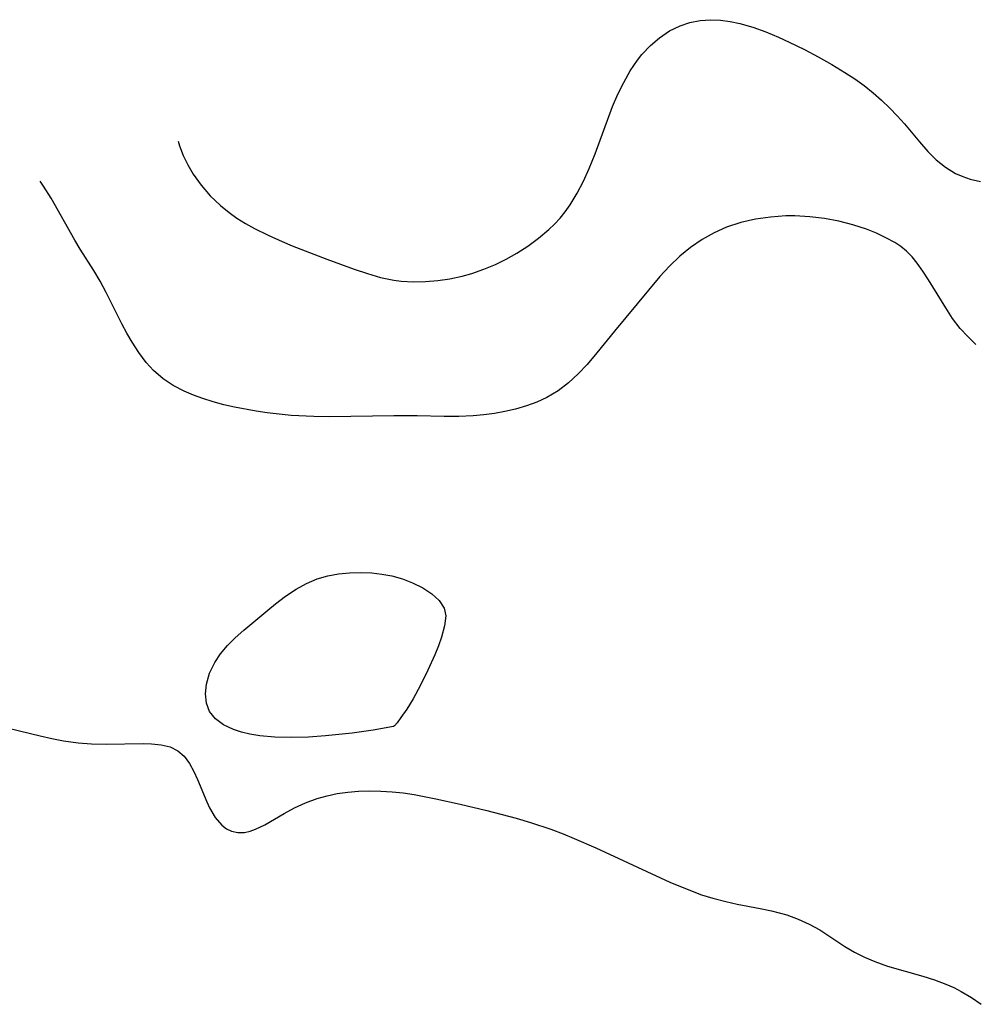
# Model space of a CAD drawing. Header units: metres. Extents: x 1073367 to 1082519, y 1569854 to 1574957.
# Tile 219 of 256: x 1074001 to 1074122, y 1574243 to 1574367. Entities that reach past the tile are written whole.
import ezdxf

# ---------------------------------------------------------------- set-up
doc = ezdxf.new("R2010")
doc.units = ezdxf.units.M
doc.layers.add('CGG_CurvaNivelLidar_v1', color=253, linetype='Continuous', lineweight=30)

msp = doc.modelspace()

# ---------------------------------------------------------------- linework, layer by layer
at = {"layer": 'CGG_CurvaNivelLidar_v1'}
for p, q in [((1074083.2957, 1574365.9683, 63.5), (1074084.6295, 1574366.6334, 63.5)), ((1074084.6295, 1574366.6334, 63.5), (1074085.8743, 1574367.046, 63.5)), ((1074085.8743, 1574367.046, 63.5), (1074087.1679, 1574367.298, 63.5)), ((1074087.1679, 1574367.298, 63.5), (1074088.4952, 1574367.3934, 63.5)), ((1074088.4952, 1574367.3934, 63.5), (1074089.7196, 1574367.3456, 63.5)), ((1074089.7196, 1574367.3456, 63.5), (1074090.9538, 1574367.184, 63.5)), ((1074090.9538, 1574367.184, 63.5), (1074092.1916, 1574366.9225, 63.5)), ((1074092.1916, 1574366.9225, 63.5), (1074093.8192, 1574366.4464, 63.5)), ((1074082.0461, 1574365.1213, 63.5), (1074083.2957, 1574365.9683, 63.5)), ((1074093.8192, 1574366.4464, 63.5), (1074095.4419, 1574365.8558, 63.5)), ((1074095.4419, 1574365.8558, 63.5), (1074097.0593, 1574365.1839, 63.5)), ((1074079.8217, 1574362.9809, 63.5), (1074080.8848, 1574364.1198, 63.5)), ((1074080.8848, 1574364.1198, 63.5), (1074082.0461, 1574365.1213, 63.5)), ((1074097.0593, 1574365.1839, 63.5), (1074098.4082, 1574364.5761, 63.5)), ((1074098.4082, 1574364.5761, 63.5), (1074100.3416, 1574363.6361, 63.5)), ((1074079.2616, 1574362.2713, 63.5), (1074079.8217, 1574362.9809, 63.5)), ((1074100.3416, 1574363.6361, 63.5), (1074102.0731, 1574362.7181, 63.5)), ((1074078.3494, 1574360.9242, 63.5), (1074079.2616, 1574362.2713, 63.5)), ((1074102.0731, 1574362.7181, 63.5), (1074103.773, 1574361.7474, 63.5)), ((1074103.773, 1574361.7474, 63.5), (1074105.4351, 1574360.73, 63.5)), ((1074077.5289, 1574359.4878, 63.5), (1074078.3494, 1574360.9242, 63.5)), ((1074105.4351, 1574360.73, 63.5), (1074106.6672, 1574359.9223, 63.5)), ((1074076.7882, 1574357.9834, 63.5), (1074077.5289, 1574359.4878, 63.5)), ((1074106.6672, 1574359.9223, 63.5), (1074107.8591, 1574359.0699, 63.5)), ((1074076.1203, 1574356.4268, 63.5), (1074076.7882, 1574357.9834, 63.5)), ((1074107.8591, 1574359.0699, 63.5), (1074108.9826, 1574358.1735, 63.5)), ((1074108.9826, 1574358.1735, 63.5), (1074110.0569, 1574357.226, 63.5)), ((1074110.0569, 1574357.226, 63.5), (1074111.0839, 1574356.2365, 63.5)), ((1074073.9345, 1574350.4787, 63.5), (1074076.1203, 1574356.4268, 63.5)), ((1074111.0839, 1574356.2365, 63.5), (1074112.0325, 1574355.2482, 63.5)), ((1074112.0325, 1574355.2482, 63.5), (1074112.9399, 1574354.2383, 63.5)), ((1074112.9399, 1574354.2383, 63.5), (1074114.8322, 1574351.969, 63.5)), ((1074021.3234, 1574352.0735, 63.5), (1074021.4811, 1574351.4893, 63.5)), ((1074114.8322, 1574351.969, 63.5), (1074115.8708, 1574350.7726, 63.5)), ((1074021.4811, 1574351.4893, 63.5), (1074021.9425, 1574350.2625, 63.5)), ((1074073.1865, 1574348.6244, 63.5), (1074073.9345, 1574350.4787, 63.5)), ((1074115.8708, 1574350.7726, 63.5), (1074116.9521, 1574349.7081, 63.5)), ((1074021.9425, 1574350.2625, 63.5), (1074022.5227, 1574349.068, 63.5)), ((1074116.9521, 1574349.7081, 63.5), (1074118.1184, 1574348.7722, 63.5)), ((1074022.5227, 1574349.068, 63.5), (1074023.2091, 1574347.9116, 63.5)), ((1074072.4556, 1574347.0235, 63.5), (1074073.1865, 1574348.6244, 63.5)), ((1074118.1184, 1574348.7722, 63.5), (1074119.3762, 1574347.9978, 63.5)), ((1074119.3762, 1574347.9978, 63.5), (1074120.2825, 1574347.5832, 63.5)), ((1074004.3128, 1574346.4016, 63.5), (1074003.8935, 1574347.0043, 63.5)), ((1074023.2091, 1574347.9116, 63.5), (1074024.2251, 1574346.5006, 63.5)), ((1074071.6501, 1574345.483, 63.5), (1074072.4556, 1574347.0235, 63.5)), ((1074120.2825, 1574347.5832, 63.5), (1074121.229, 1574347.2583, 63.5)), ((1074121.229, 1574347.2583, 63.5), (1074122.5502, 1574346.9536, 63.5)), ((1074005.2865, 1574344.8594, 63.5), (1074004.3128, 1574346.4016, 63.5)), ((1074024.2251, 1574346.5006, 63.5), (1074025.3763, 1574345.1714, 63.5)), ((1074070.7581, 1574344.0209, 63.5), (1074071.6501, 1574345.483, 63.5)), ((1074008.2663, 1574339.563, 63.5), (1074005.2865, 1574344.8594, 63.5)), ((1074025.3763, 1574345.1714, 63.5), (1074026.6483, 1574343.9371, 63.5)), ((1074026.6483, 1574343.9371, 63.5), (1074027.7402, 1574343.0413, 63.5)), ((1074027.7402, 1574343.0413, 63.5), (1074028.7378, 1574342.3417, 63.5)), ((1074069.4879, 1574342.3401, 63.5), (1074070.1478, 1574343.1564, 63.5)), ((1074070.1478, 1574343.1564, 63.5), (1074070.7581, 1574344.0209, 63.5)), ((1074028.7378, 1574342.3417, 63.5), (1074029.8214, 1574341.6741, 63.5)), ((1074068.7974, 1574341.6022, 63.5), (1074069.4879, 1574342.3401, 63.5)), ((1074092.3078, 1574341.7822, 63.5), (1074090.5062, 1574341.1912, 63.5)), ((1074094.1637, 1574342.2085, 63.5), (1074092.3078, 1574341.7822, 63.5)), ((1074096.0538, 1574342.4884, 63.5), (1074094.1637, 1574342.2085, 63.5)), ((1074097.9613, 1574342.6256, 63.5), (1074096.0538, 1574342.4884, 63.5)), ((1074099.1241, 1574342.6344, 63.5), (1074097.9613, 1574342.6256, 63.5)), ((1074100.9953, 1574342.5332, 63.5), (1074099.1241, 1574342.6344, 63.5)), ((1074102.8495, 1574342.309, 63.5), (1074100.9953, 1574342.5332, 63.5)), ((1074104.6704, 1574341.9717, 63.5), (1074102.8495, 1574342.309, 63.5)), ((1074106.4385, 1574341.5194, 63.5), (1074104.6704, 1574341.9717, 63.5)), ((1074029.8214, 1574341.6741, 63.5), (1074030.9462, 1574341.0523, 63.5)), ((1074030.9462, 1574341.0523, 63.5), (1074032.6712, 1574340.1958, 63.5)), ((1074066.7947, 1574339.8284, 63.5), (1074068.0625, 1574340.904, 63.5)), ((1074068.0625, 1574340.904, 63.5), (1074068.7974, 1574341.6022, 63.5)), ((1074088.9513, 1574340.5012, 63.5), (1074087.4199, 1574339.6437, 63.5)), ((1074090.5062, 1574341.1912, 63.5), (1074088.9513, 1574340.5012, 63.5)), ((1074108.145, 1574340.945, 63.5), (1074106.4385, 1574341.5194, 63.5)), ((1074109.4062, 1574340.4344, 63.5), (1074108.145, 1574340.945, 63.5)), ((1074008.9567, 1574338.4231, 63.5), (1074008.2663, 1574339.563, 63.5)), ((1074032.6712, 1574340.1958, 63.5), (1074034.4454, 1574339.4003, 63.5)), ((1074034.4454, 1574339.4003, 63.5), (1074035.7037, 1574338.8741, 63.5)), ((1074065.4492, 1574338.8264, 63.5), (1074066.7947, 1574339.8284, 63.5)), ((1074087.4199, 1574339.6437, 63.5), (1074085.9643, 1574338.6529, 63.5)), ((1074110.6022, 1574339.8731, 63.5), (1074109.4062, 1574340.4344, 63.5)), ((1074111.7172, 1574339.2606, 63.5), (1074110.6022, 1574339.8731, 63.5)), ((1074112.4926, 1574338.7583, 63.5), (1074111.7172, 1574339.2606, 63.5)), ((1074010.6627, 1574335.7565, 63.5), (1074008.9567, 1574338.4231, 63.5)), ((1074035.7037, 1574338.8741, 63.5), (1074040.0616, 1574337.1865, 63.5)), ((1074064.033, 1574337.9082, 63.5), (1074065.4492, 1574338.8264, 63.5)), ((1074085.9643, 1574338.6529, 63.5), (1074084.5938, 1574337.5364, 63.5)), ((1074113.2002, 1574338.1951, 63.5), (1074112.4926, 1574338.7583, 63.5)), ((1074113.8985, 1574337.4758, 63.5), (1074113.2002, 1574338.1951, 63.5)), ((1074040.0616, 1574337.1865, 63.5), (1074043.5345, 1574335.9073, 63.5)), ((1074061.3541, 1574336.5081, 63.5), (1074062.7153, 1574337.1708, 63.5)), ((1074062.7153, 1574337.1708, 63.5), (1074064.033, 1574337.9082, 63.5)), ((1074084.5938, 1574337.5364, 63.5), (1074083.3115, 1574336.2969, 63.5)), ((1074114.5404, 1574336.6692, 63.5), (1074113.8985, 1574337.4758, 63.5)), ((1074011.4662, 1574334.3816, 63.5), (1074010.6627, 1574335.7565, 63.5)), ((1074043.5345, 1574335.9073, 63.5), (1074045.1943, 1574335.3421, 63.5)), ((1074058.3584, 1574335.366, 63.5), (1074059.8741, 1574335.8886, 63.5)), ((1074059.8741, 1574335.8886, 63.5), (1074061.3541, 1574336.5081, 63.5)), ((1074083.3115, 1574336.2969, 63.5), (1074082.0986, 1574334.969, 63.5)), ((1074115.2637, 1574335.6443, 63.5), (1074114.5404, 1574336.6692, 63.5)), ((1074115.9726, 1574334.5556, 63.5), (1074115.2637, 1574335.6443, 63.5)), ((1074012.2232, 1574332.9685, 63.5), (1074011.4662, 1574334.3816, 63.5)), ((1074045.1943, 1574335.3421, 63.5), (1074046.8569, 1574334.8589, 63.5)), ((1074046.8569, 1574334.8589, 63.5), (1074048.5307, 1574334.5045, 63.5)), ((1074048.5307, 1574334.5045, 63.5), (1074049.4654, 1574334.3829, 63.5)), ((1074049.4654, 1574334.3829, 63.5), (1074050.9957, 1574334.2981, 63.5)), ((1074050.9957, 1574334.2981, 63.5), (1074052.5345, 1574334.333, 63.5)), ((1074052.5345, 1574334.333, 63.5), (1074054.0746, 1574334.4715, 63.5)), ((1074054.0746, 1574334.4715, 63.5), (1074055.6087, 1574334.7044, 63.5)), ((1074055.6087, 1574334.7044, 63.5), (1074057.1288, 1574335.0288, 63.5)), ((1074057.1288, 1574335.0288, 63.5), (1074058.3584, 1574335.366, 63.5)), ((1074082.0986, 1574334.969, 63.5), (1074076.3598, 1574328.0723, 63.5)), ((1074118.1425, 1574331.014, 63.5), (1074115.9726, 1574334.5556, 63.5)), ((1074014.2029, 1574329.0165, 63.5), (1074012.2232, 1574332.9685, 63.5)), ((1074119.0067, 1574329.6958, 63.5), (1074118.1425, 1574331.014, 63.5)), ((1074119.9621, 1574328.4411, 63.5), (1074119.0067, 1574329.6958, 63.5)), ((1074014.8358, 1574327.8456, 63.5), (1074014.2029, 1574329.0165, 63.5)), ((1074076.3598, 1574328.0723, 63.5), (1074074.1489, 1574325.3366, 63.5)), ((1074120.9191, 1574327.4002, 63.5), (1074119.9621, 1574328.4411, 63.5)), ((1074015.5001, 1574326.7049, 63.5), (1074014.8358, 1574327.8456, 63.5)), ((1074121.959, 1574326.4125, 63.5), (1074120.9191, 1574327.4002, 63.5)), ((1074016.3495, 1574325.3836, 63.5), (1074015.5001, 1574326.7049, 63.5)), ((1074017.2711, 1574324.145, 63.5), (1074016.3495, 1574325.3836, 63.5)), ((1074074.1489, 1574325.3366, 63.5), (1074072.9331, 1574323.8914, 63.5)), ((1074018.1924, 1574323.1218, 63.5), (1074017.2711, 1574324.145, 63.5)), ((1074019.4184, 1574322.0706, 63.5), (1074018.1924, 1574323.1218, 63.5)), ((1074072.9331, 1574323.8914, 63.5), (1074071.7875, 1574322.6806, 63.5)), ((1074020.7042, 1574321.2321, 63.5), (1074019.4184, 1574322.0706, 63.5)), ((1074071.7875, 1574322.6806, 63.5), (1074070.5688, 1574321.5687, 63.5)), ((1074022.0884, 1574320.5152, 63.5), (1074020.7042, 1574321.2321, 63.5)), ((1074070.5688, 1574321.5687, 63.5), (1074069.2451, 1574320.5646, 63.5)), ((1074023.2424, 1574320.0157, 63.5), (1074022.0884, 1574320.5152, 63.5)), ((1074024.436, 1574319.5726, 63.5), (1074023.2424, 1574320.0157, 63.5)), ((1074025.7342, 1574319.1622, 63.5), (1074024.436, 1574319.5726, 63.5)), ((1074067.8321, 1574319.7125, 63.5), (1074066.5665, 1574319.1257, 63.5)), ((1074069.2451, 1574320.5646, 63.5), (1074067.8321, 1574319.7125, 63.5)), ((1074027.0619, 1574318.8029, 63.5), (1074025.7342, 1574319.1622, 63.5)), ((1074028.4124, 1574318.4865, 63.5), (1074027.0619, 1574318.8029, 63.5)), ((1074031.1484, 1574317.969, 63.5), (1074028.4124, 1574318.4865, 63.5)), ((1074063.8838, 1574318.2511, 63.5), (1074062.545, 1574317.9416, 63.5)), ((1074065.2464, 1574318.6451, 63.5), (1074063.8838, 1574318.2511, 63.5)), ((1074066.5665, 1574319.1257, 63.5), (1074065.2464, 1574318.6451, 63.5)), ((1074032.5347, 1574317.7678, 63.5), (1074031.1484, 1574317.969, 63.5)), ((1074035.5922, 1574317.4546, 63.5), (1074032.5347, 1574317.7678, 63.5)), ((1074038.4224, 1574317.295, 63.5), (1074035.5922, 1574317.4546, 63.5)), ((1074040.4272, 1574317.2662, 63.5), (1074038.4224, 1574317.295, 63.5)), ((1074048.5061, 1574317.401, 63.5), (1074040.4272, 1574317.2662, 63.5)), ((1074051.4725, 1574317.3804, 63.5), (1074048.5061, 1574317.401, 63.5)), ((1074054.8619, 1574317.3056, 63.5), (1074051.4725, 1574317.3804, 63.5)), ((1074056.7084, 1574317.3125, 63.5), (1074054.8619, 1574317.3056, 63.5)), ((1074058.5432, 1574317.3968, 63.5), (1074056.7084, 1574317.3125, 63.5)), ((1074059.8924, 1574317.5222, 63.5), (1074058.5432, 1574317.3968, 63.5)), ((1074061.2277, 1574317.7034, 63.5), (1074059.8924, 1574317.5222, 63.5)), ((1074062.545, 1574317.9416, 63.5), (1074061.2277, 1574317.7034, 63.5)), ((1074038.8597, 1574296.8086, 63.5), (1074040.1916, 1574297.1989, 63.5)), ((1074040.1916, 1574297.1989, 63.5), (1074041.558, 1574297.4561, 63.5)), ((1074041.558, 1574297.4561, 63.5), (1074042.9445, 1574297.5951, 63.5)), ((1074042.9445, 1574297.5951, 63.5), (1074044.4651, 1574297.6252, 63.5)), ((1074044.4651, 1574297.6252, 63.5), (1074045.7504, 1574297.5668, 63.5)), ((1074045.7504, 1574297.5668, 63.5), (1074047.0183, 1574297.4281, 63.5)), ((1074047.0183, 1574297.4281, 63.5), (1074048.2552, 1574297.1966, 63.5)), ((1074048.2552, 1574297.1966, 63.5), (1074049.6002, 1574296.8107, 63.5)), ((1074036.2161, 1574295.5333, 63.5), (1074037.5106, 1574296.2409, 63.5)), ((1074037.5106, 1574296.2409, 63.5), (1074038.8597, 1574296.8086, 63.5)), ((1074049.6002, 1574296.8107, 63.5), (1074050.8748, 1574296.3166, 63.5)), ((1074050.8748, 1574296.3166, 63.5), (1074052.1775, 1574295.6745, 63.5)), ((1074033.5886, 1574293.6648, 63.5), (1074034.8785, 1574294.6437, 63.5)), ((1074034.8785, 1574294.6437, 63.5), (1074036.2161, 1574295.5333, 63.5)), ((1074052.1775, 1574295.6745, 63.5), (1074053.3268, 1574294.9375, 63.5)), ((1074053.3268, 1574294.9375, 63.5), (1074054.2571, 1574294.0985, 63.5)), ((1074032.6281, 1574292.883, 63.5), (1074033.5886, 1574293.6648, 63.5)), ((1074054.2571, 1574294.0985, 63.5), (1074054.8787, 1574293.1386, 63.5)), ((1074029.6063, 1574290.3504, 63.5), (1074032.6281, 1574292.883, 63.5)), ((1074054.8787, 1574293.1386, 63.5), (1074055.0703, 1574292.1442, 63.5)), ((1074055.0703, 1574292.1442, 63.5), (1074054.9356, 1574290.902, 63.5)), ((1074054.9356, 1574290.902, 63.5), (1074054.5418, 1574289.4688, 63.5)), ((1074028.5169, 1574289.3857, 63.5), (1074029.6063, 1574290.3504, 63.5)), ((1074026.6725, 1574287.3616, 63.5), (1074027.5428, 1574288.401, 63.5)), ((1074027.5428, 1574288.401, 63.5), (1074028.5169, 1574289.3857, 63.5)), ((1074054.1456, 1574288.3732, 63.5), (1074053.6812, 1574287.2306, 63.5)), ((1074054.5418, 1574289.4688, 63.5), (1074054.1456, 1574288.3732, 63.5)), ((1074025.9353, 1574286.2698, 63.5), (1074026.6725, 1574287.3616, 63.5)), ((1074053.6812, 1574287.2306, 63.5), (1074052.8268, 1574285.3084, 63.5)), ((1074025.279, 1574284.923, 63.5), (1074025.9353, 1574286.2698, 63.5)), ((1074024.8747, 1574283.5491, 63.5), (1074025.279, 1574284.923, 63.5)), ((1074052.8268, 1574285.3084, 63.5), (1074051.9013, 1574283.4251, 63.5)), ((1074024.7496, 1574282.3097, 63.5), (1074024.8747, 1574283.5491, 63.5)), ((1074051.9013, 1574283.4251, 63.5), (1074050.9512, 1574281.6913, 63.5)), ((1074024.8734, 1574281.1342, 63.5), (1074024.7496, 1574282.3097, 63.5)), ((1074025.2744, 1574280.077, 63.5), (1074024.8734, 1574281.1342, 63.5)), ((1074050.9512, 1574281.6913, 63.5), (1074050.1457, 1574280.3776, 63.5)), ((1074026.0268, 1574279.1412, 63.5), (1074025.2744, 1574280.077, 63.5)), ((1074050.1457, 1574280.3776, 63.5), (1074049.4277, 1574279.319, 63.5)), ((1073995.8344, 1574278.9521, 63.5), (1074003.8917, 1574277.0006, 63.5)), ((1074027.058, 1574278.3851, 63.5), (1074026.0268, 1574279.1412, 63.5)), ((1074028.302, 1574277.7976, 63.5), (1074027.058, 1574278.3851, 63.5)), ((1074048.9325, 1574278.656, 63.5), (1074048.6049, 1574278.2612, 63.5)), ((1074049.4277, 1574279.319, 63.5), (1074048.9325, 1574278.656, 63.5)), ((1074029.3063, 1574277.4747, 63.5), (1074028.302, 1574277.7976, 63.5)), ((1074030.3794, 1574277.2224, 63.5), (1074029.3063, 1574277.4747, 63.5)), ((1074031.6002, 1574277.031, 63.5), (1074030.3794, 1574277.2224, 63.5)), ((1074043.2708, 1574277.356, 63.5), (1074039.8969, 1574276.9987, 63.5)), ((1074045.9174, 1574277.7287, 63.5), (1074043.2708, 1574277.356, 63.5)), ((1074048.5, 1574278.1771, 63.5), (1074045.9174, 1574277.7287, 63.5)), ((1074048.6049, 1574278.2612, 63.5), (1074048.5, 1574278.1771, 63.5)), ((1074003.8917, 1574277.0006, 63.5), (1074005.3721, 1574276.6649, 63.5)), ((1074005.3721, 1574276.6649, 63.5), (1074006.8511, 1574276.3781, 63.5)), ((1074006.8511, 1574276.3781, 63.5), (1074008.7176, 1574276.1248, 63.5)), ((1074008.7176, 1574276.1248, 63.5), (1074010.3747, 1574276.0165, 63.5)), ((1074010.3747, 1574276.0165, 63.5), (1074012.2238, 1574275.985, 63.5)), ((1074012.2238, 1574275.985, 63.5), (1074016.8911, 1574276.0438, 63.5)), ((1074016.8911, 1574276.0438, 63.5), (1074017.9466, 1574276.0138, 63.5)), ((1074017.9466, 1574276.0138, 63.5), (1074019.1881, 1574275.8861, 63.5)), ((1074019.1881, 1574275.8861, 63.5), (1074020.314, 1574275.6106, 63.5)), ((1074033.5144, 1574276.8639, 63.5), (1074031.6002, 1574277.031, 63.5)), ((1074035.6475, 1574276.8074, 63.5), (1074033.5144, 1574276.8639, 63.5)), ((1074037.7629, 1574276.86, 63.5), (1074035.6475, 1574276.8074, 63.5)), ((1074039.8969, 1574276.9987, 63.5), (1074037.7629, 1574276.86, 63.5)), ((1074020.314, 1574275.6106, 63.5), (1074021.2922, 1574275.13, 63.5)), ((1074021.2922, 1574275.13, 63.5), (1074022.075, 1574274.4299, 63.5)), ((1074022.075, 1574274.4299, 63.5), (1074022.7281, 1574273.5388, 63.5)), ((1074022.7281, 1574273.5388, 63.5), (1074023.2905, 1574272.5116, 63.5)), ((1074023.2905, 1574272.5116, 63.5), (1074023.7481, 1574271.5102, 63.5)), ((1074023.7481, 1574271.5102, 63.5), (1074024.943, 1574268.6732, 63.5)), ((1074040.1116, 1574269.4567, 63.5), (1074041.396, 1574269.7174, 63.5)), ((1074041.396, 1574269.7174, 63.5), (1074042.7237, 1574269.9008, 63.5)), ((1074042.7237, 1574269.9008, 63.5), (1074044.0717, 1574270.0126, 63.5)), ((1074044.0717, 1574270.0126, 63.5), (1074045.4339, 1574270.0604, 63.5)), ((1074045.4339, 1574270.0604, 63.5), (1074046.872, 1574270.0458, 63.5)), ((1074046.872, 1574270.0458, 63.5), (1074048.3149, 1574269.9608, 63.5)), ((1074048.3149, 1574269.9608, 63.5), (1074049.7056, 1574269.8086, 63.5)), ((1074049.7056, 1574269.8086, 63.5), (1074051.0961, 1574269.5994, 63.5)), ((1074024.943, 1574268.6732, 63.5), (1074025.2877, 1574267.9465, 63.5)), ((1074035.9938, 1574267.9212, 63.5), (1074037.3933, 1574268.5664, 63.5)), ((1074037.3933, 1574268.5664, 63.5), (1074038.8622, 1574269.11, 63.5)), ((1074038.8622, 1574269.11, 63.5), (1074040.1116, 1574269.4567, 63.5)), ((1074051.0961, 1574269.5994, 63.5), (1074053.8166, 1574269.0776, 63.5)), ((1074053.8166, 1574269.0776, 63.5), (1074056.9066, 1574268.4045, 63.5)), ((1074025.2877, 1574267.9465, 63.5), (1074025.9872, 1574266.7273, 63.5)), ((1074032.2431, 1574265.7828, 63.5), (1074034.6706, 1574267.2098, 63.5)), ((1074034.6706, 1574267.2098, 63.5), (1074035.9938, 1574267.9212, 63.5)), ((1074056.9066, 1574268.4045, 63.5), (1074060.2703, 1574267.6075, 63.5)), ((1074060.2703, 1574267.6075, 63.5), (1074063.9402, 1574266.6238, 63.5)), ((1074025.9872, 1574266.7273, 63.5), (1074026.8198, 1574265.738, 63.5)), ((1074063.9402, 1574266.6238, 63.5), (1074065.7857, 1574266.0696, 63.5)), ((1074065.7857, 1574266.0696, 63.5), (1074068.3321, 1574265.2251, 63.5)), ((1074026.8198, 1574265.738, 63.5), (1074027.4063, 1574265.2959, 63.5)), ((1074027.4063, 1574265.2959, 63.5), (1074028.0518, 1574264.9867, 63.5)), ((1074028.0518, 1574264.9867, 63.5), (1074028.863, 1574264.8095, 63.5)), ((1074028.863, 1574264.8095, 63.5), (1074029.6882, 1574264.8302, 63.5)), ((1074029.6882, 1574264.8302, 63.5), (1074030.3853, 1574264.9761, 63.5)), ((1074030.3853, 1574264.9761, 63.5), (1074031.092, 1574265.2217, 63.5)), ((1074031.092, 1574265.2217, 63.5), (1074032.2431, 1574265.7828, 63.5)), ((1074068.3321, 1574265.2251, 63.5), (1074069.8816, 1574264.6465, 63.5)), ((1074069.8816, 1574264.6465, 63.5), (1074071.2864, 1574264.0706, 63.5)), ((1074071.2864, 1574264.0706, 63.5), (1074073.9878, 1574262.8767, 63.5)), ((1074073.9878, 1574262.8767, 63.5), (1074083.3393, 1574258.5584, 63.5)), ((1074083.3393, 1574258.5584, 63.5), (1074085.9349, 1574257.4838, 63.5)), ((1074085.9349, 1574257.4838, 63.5), (1074087.3491, 1574256.9698, 63.5)), ((1074087.3491, 1574256.9698, 63.5), (1074088.776, 1574256.5173, 63.5)), ((1074088.776, 1574256.5173, 63.5), (1074090.4005, 1574256.0929, 63.5)), ((1074090.4005, 1574256.0929, 63.5), (1074091.8484, 1574255.7822, 63.5)), ((1074091.8484, 1574255.7822, 63.5), (1074094.7344, 1574255.2296, 63.5)), ((1074094.7344, 1574255.2296, 63.5), (1074096.1558, 1574254.9264, 63.5)), ((1074096.1558, 1574254.9264, 63.5), (1074097.1286, 1574254.6833, 63.5)), ((1074097.1286, 1574254.6833, 63.5), (1074098.0848, 1574254.406, 63.5)), ((1074098.0848, 1574254.406, 63.5), (1074099.5146, 1574253.8998, 63.5)), ((1074099.5146, 1574253.8998, 63.5), (1074100.9162, 1574253.2682, 63.5)), ((1074100.9162, 1574253.2682, 63.5), (1074102.246, 1574252.5312, 63.5)), ((1074102.246, 1574252.5312, 63.5), (1074105.4238, 1574250.4234, 63.5)), ((1074105.4238, 1574250.4234, 63.5), (1074106.6282, 1574249.7168, 63.5)), ((1074106.6282, 1574249.7168, 63.5), (1074107.8877, 1574249.0794, 63.5)), ((1074107.8877, 1574249.0794, 63.5), (1074109.1967, 1574248.5199, 63.5)), ((1074109.1967, 1574248.5199, 63.5), (1074110.809, 1574247.958, 63.5)), ((1074110.809, 1574247.958, 63.5), (1074115.2581, 1574246.6676, 63.5)), ((1074115.2581, 1574246.6676, 63.5), (1074116.724, 1574246.2093, 63.5)), ((1074116.724, 1574246.2093, 63.5), (1074118.1557, 1574245.6823, 63.5)), ((1074118.1557, 1574245.6823, 63.5), (1074119.1492, 1574245.2432, 63.5)), ((1074119.1492, 1574245.2432, 63.5), (1074120.1138, 1574244.7528, 63.5)), ((1074120.1138, 1574244.7528, 63.5), (1074121.399, 1574243.9929, 63.5)), ((1074121.399, 1574243.9929, 63.5), (1074122.6066, 1574243.1341, 63.5))]:
    msp.add_line(p, q, dxfattribs=at)

doc.saveas('drawing.dxf')
